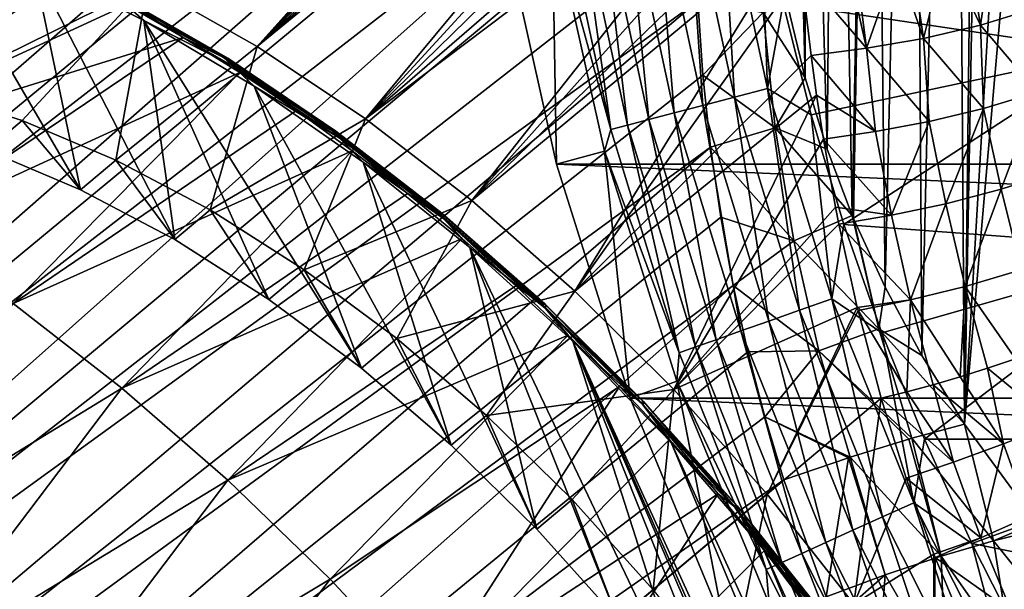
# Model space of a CAD drawing. Header units: metres. Extents: x -82 to 82, y -464 to 32.
# Tile 198 of 256: x -38 to -26, y -13 to -7. Entities that reach past the tile are written whole.
import ezdxf

# ---------------------------------------------------------------- set-up
doc = ezdxf.new("R2010")
doc.units = ezdxf.units.M
doc.layers.add('solid_K244121000C07', color=7, linetype='CONTINUOUS')

msp = doc.modelspace()

# ---------------------------------------------------------------- linework, layer by layer
at = {"layer": 'solid_K244121000C07'}
for points in [[(-24.868834, 11.016469, 19.52351), (-46.929409, -7.511825, 39.619106), (-46.38839, -6.726477, 40.931942)], [(-24.868834, 11.016469, 19.52351), (-24.987562, 10.814004, 19.242319), (-46.929409, -7.511825, 39.619106)], [(-24.987562, 10.814004, 19.242319), (-25.123449, 10.579638, 18.963469), (-46.929409, -7.511825, 39.619106)], [(-25.123449, 10.579638, 18.963469), (-25.279043, 10.307326, 18.684975), (-46.929409, -7.511825, 39.619106)], [(-25.279043, 10.307326, 18.684975), (-25.457561, 9.989218, 18.405266), (-46.929409, -7.511825, 39.619106)], [(-25.457561, 9.989218, 18.405266), (-47.34798, -8.411093, 38.335655), (-46.929409, -7.511825, 39.619106)], [(-25.457561, 9.989218, 18.405266), (-25.662466, 9.615842, 18.123384), (-47.34798, -8.411093, 38.335655)], [(-25.662466, 9.615842, 18.123384), (-25.896393, 9.17759, 17.839987), (-47.34798, -8.411093, 38.335655)], [(-25.896393, 9.17759, 17.839987), (-26.160807, 8.665146, 17.55724), (-47.34798, -8.411093, 38.335655)], [(-26.160807, 8.665146, 17.55724), (-47.639843, -9.415184, 37.094601), (-47.34798, -8.411093, 38.335655)], [(-26.160807, 8.665146, 17.55724), (-26.304716, 8.378092, 17.417168), (-47.639843, -9.415184, 37.094601)], [(-26.304716, 8.378092, 17.417168), (-26.455378, 8.070251, 17.27841), (-47.639843, -9.415184, 37.094601)], [(-26.455378, 8.070251, 17.27841), (-47.801502, -10.512129, 35.910748), (-47.639843, -9.415184, 37.094601)], [(-26.455378, 8.070251, 17.27841), (-26.981066, 6.940183, 16.858562), (-47.801502, -10.512129, 35.910748)], [(-26.981066, 6.940183, 16.858562), (-27.270811, 6.273066, 16.661049), (-47.801502, -10.512129, 35.910748)], [(-26.675877, -11.415083, 15), (-26.467833, 6.430616, 15), (-26.351919, 6.691378, 15)], [(-26, 0, 15), (-26.675877, -11.415083, 15), (-26.351919, 6.691378, 15)], [(-26.675877, -11.415083, 15), (-26.794054, 5.679936, 15), (-26.467833, 6.430616, 15)], [(-27.270811, 6.273066, 16.661049), (-27.577209, 5.525727, 16.473501), (-47.801502, -10.512129, 35.910748)], [(-27.169439, -10.622881, 15), (-27.265537, 4.523023, 15), (-26.794054, 5.679936, 15)], [(-26.675877, -11.415083, 15), (-27.169439, -10.622881, 15), (-26.794054, 5.679936, 15)], [(-27.577209, 5.525727, 16.473501), (-47.83139, -11.690938, 34.79591), (-47.801502, -10.512129, 35.910748)], [(-27.577209, 5.525727, 16.473501), (-27.891768, 4.703267, 16.300262), (-47.83139, -11.690938, 34.79591)], [(-27.891768, 4.703267, 16.300262), (-28.20542, 3.814067, 16.145849), (-47.83139, -11.690938, 34.79591)], [(-27.594198, -9.833681, 15), (-27.741064, 3.22494, 15), (-27.265537, 4.523023, 15)], [(-27.169439, -10.622881, 15), (-27.594198, -9.833681, 15), (-27.265537, 4.523023, 15)], [(-28.20542, 3.814067, 16.145849), (-47.729076, -12.937846, 33.763187), (-47.83139, -11.690938, 34.79591)], [(-28.20542, 3.814067, 16.145849), (-28.503876, 2.88458, 16.015358), (-47.729076, -12.937846, 33.763187)], [(-27.972286, -9.004754, 15), (-28.171867, 1.863016, 15), (-27.741064, 3.22494, 15)], [(-27.957243, -9.040811, 15), (-27.972286, -9.004754, 15), (-27.741064, 3.22494, 15)], [(-27.594198, -9.833681, 15), (-27.957243, -9.040811, 15), (-27.741064, 3.22494, 15)], [(-28.503876, 2.88458, 16.015358), (-28.778862, 1.928971, 15.909184), (-47.729076, -12.937846, 33.763187)], [(-28.778862, 1.928971, 15.909184), (-47.495743, -14.239585, 32.823467), (-47.729076, -12.937846, 33.763187)], [(-28.778862, 1.928971, 15.909184), (-29.025888, 0.956961, 15.827845), (-47.495743, -14.239585, 32.823467)], [(-28.263844, -8.237563, 15), (-28.511147, 0.552625, 15), (-28.171867, 1.863016, 15)], [(-27.972286, -9.004754, 15), (-28.263844, -8.237563, 15), (-28.171867, 1.863016, 15)], [(-29.025888, 0.956961, 15.827845), (-29.240036, -0.018982, 15.770279), (-47.495743, -14.239585, 32.823467)], [(-28.517502, -7.416567, 15), (-28.699934, -0.365102, 15), (-28.511147, 0.552625, 15)], [(-28.263844, -8.237563, 15), (-28.517502, -7.416567, 15), (-28.511147, 0.552625, 15)], [(-26, 0, 15), (-25.889088, -2.398989, 15), (-26.675877, -11.415083, 15)], [(-29.240036, -0.018982, 15.770279), (-47.133812, -15.58215, 31.986959), (-47.495743, -14.239585, 32.823467)], [(-29.240036, -0.018982, 15.770279), (-29.419197, -0.991551, 15.73525), (-47.133812, -15.58215, 31.986959)], [(-28.629801, -0.130727, 45.774937), (-36.11409, -6.335505, 52.531193), (-34.851673, -7.051794, 53.254757)], [(-28.660334, -0.519184, 46.204697), (-28.629801, -0.130727, 45.774937), (-34.851673, -7.051794, 53.254757)], [(-28.517502, -7.416567, 15), (-28.719629, -6.571937, 15), (-28.699934, -0.365102, 15)], [(-28.685604, -0.904417, 46.620045), (-28.660334, -0.519184, 46.204697), (-34.851673, -7.051794, 53.254757)], [(-28.705938, -1.286369, 47.021301), (-28.685604, -0.904417, 46.620045), (-34.851673, -7.051794, 53.254757)], [(-29.419197, -0.991551, 15.73525), (-29.562916, -1.955799, 15.721911), (-47.133812, -15.58215, 31.986959)], [(-28.721222, -1.66459, 47.408352), (-28.705938, -1.286369, 47.021301), (-34.851673, -7.051794, 53.254757)], [(-28.731747, -2.038987, 47.781483), (-28.721222, -1.66459, 47.408352), (-34.851673, -7.051794, 53.254757)], [(-29.562916, -1.955799, 15.721911), (-46.647621, -16.949772, 31.263393), (-47.133812, -15.58215, 31.986959)], [(-29.562916, -1.955799, 15.721911), (-29.670658, -2.906637, 15.728761), (-46.647621, -16.949772, 31.263393)], [(-28.731747, -2.038987, 47.781483), (-34.851673, -7.051794, 53.254757), (-33.598278, -7.887992, 53.858376)], [(-28.739471, -2.593437, 48.315926), (-28.731747, -2.038987, 47.781483), (-33.598278, -7.887992, 53.858376)], [(-25.889088, -2.398989, 15), (-25.842892, -12.551322, 15), (-26.675877, -11.415083, 15)], [(-28.737574, -3.138461, 48.820267), (-28.739471, -2.593437, 48.315926), (-33.598278, -7.887992, 53.858376)], [(-29.670658, -2.906637, 15.728761), (-29.742973, -3.841323, 15.754727), (-46.647621, -16.949772, 31.263393)], [(-28.726904, -3.673745, 49.295433), (-28.737574, -3.138461, 48.820267), (-33.598278, -7.887992, 53.858376)], [(-28.708246, -4.198939, 49.742317), (-28.726904, -3.673745, 49.295433), (-33.598278, -7.887992, 53.858376)], [(-29.742973, -3.841323, 15.754727), (-46.041779, -18.329327, 30.659777), (-46.647621, -16.949772, 31.263393)], [(-29.742973, -3.841323, 15.754727), (-29.780869, -4.757768, 15.799009), (-46.041779, -18.329327, 30.659777)], [(-28.708246, -4.198939, 49.742317), (-33.598278, -7.887992, 53.858376), (-32.369793, -8.833484, 54.334412)], [(-28.681725, -4.713336, 50.161381), (-28.708246, -4.198939, 49.742317), (-32.369793, -8.833484, 54.334412)], [(-29.780869, -4.757768, 15.799009), (-29.785273, -5.654335, 15.860663), (-46.041779, -18.329327, 30.659777)], [(-28.648594, -5.217366, 50.554245), (-28.681725, -4.713336, 50.161381), (-32.369793, -8.833484, 54.334412)], [(-25.007458, -7.115266, -285), (-25.557297, -4.777509, -285), (-28.772671, -6.554904, -285)], [(-29.877834, -5.123069, -285.132813), (-29.335732, -7.638431, -285.132813), (-29.486794, -5.056018, -285.033386)], [(-29.486794, -5.056018, -285.033386), (-28.951788, -7.538459, -285.033386), (-29.037975, -5.256369, -285)], [(-29.335732, -7.638431, -285.132813), (-28.951788, -7.538459, -285.033386), (-29.486794, -5.056018, -285.033386)], [(-28.608952, -5.710354, 50.921356), (-28.648594, -5.217366, 50.554245), (-32.369793, -8.833484, 54.334412)], [(-30.586384, -5.244562, -285.517365), (-30.031427, -7.819575, -285.517365), (-30.247663, -5.186483, -285.295593)], [(-30.247663, -5.186483, -285.295593), (-29.698853, -7.73298, -285.295593), (-29.877834, -5.123069, -285.132813)], [(-30.031427, -7.819575, -285.517365), (-29.698853, -7.73298, -285.295593), (-30.247663, -5.186483, -285.295593)], [(-29.698853, -7.73298, -285.295593), (-29.335732, -7.638431, -285.132813), (-29.877834, -5.123069, -285.132813)], [(-39.649437, -7.377993, 47.706432), (-37.373409, -5.745938, 51.694687), (-38.614853, -5.290107, 50.754963)], [(-31.330814, -5.372208, -286.470459), (-30.76235, -8.009893, -286.470459), (-31.135307, -5.338685, -286.112762)], [(-31.135307, -5.338685, -286.112762), (-30.570389, -7.95991, -286.112762), (-30.88493, -5.295753, -285.792206)], [(-30.76235, -8.009893, -286.470459), (-30.570389, -7.95991, -286.112762), (-31.135307, -5.338685, -286.112762)], [(-30.88493, -5.295753, -285.792206), (-30.324554, -7.8959, -285.792206), (-30.586384, -5.244562, -285.517365)], [(-30.570389, -7.95991, -286.112762), (-30.324554, -7.8959, -285.792206), (-30.88493, -5.295753, -285.792206)], [(-30.324554, -7.8959, -285.792206), (-30.031427, -7.819575, -285.517365), (-30.586384, -5.244562, -285.517365)], [(-28.951788, -7.538459, -285.033386), (-28.772671, -6.554904, -285), (-29.037975, -5.256369, -285)], [(-31.330814, -5.372208, -286.470459), (-31.439693, -5.543659, -286.852966), (-30.76235, -8.009893, -286.470459)], [(-31.439693, -5.543659, -286.852966), (-32.006245, -5.643612, -289), (-31.392572, -8.411682, -289)], [(-30.836893, -8.262715, -286.852966), (-31.439693, -5.543659, -286.852966), (-31.392572, -8.411682, -289)], [(-30.76235, -8.009893, -286.470459), (-31.439693, -5.543659, -286.852966), (-30.836893, -8.262715, -286.852966)], [(-29.785273, -5.654335, 15.860663), (-29.757446, -6.53009, 15.939091), (-46.041779, -18.329327, 30.659777)], [(-38.697357, -5.617827, 51.498196), (-36.891781, -8.706968, 50.637718), (-37.973957, -8.2507, 49.872646)], [(-38.697357, -5.617827, 51.498196), (-37.435753, -6.117861, 52.419392), (-36.891781, -8.706968, 50.637718)], [(31.392572, -8.411682, -289), (-31.392572, -8.411682, -289), (-32.006245, -5.643612, -289)], [(32.006245, -5.643612, -289), (31.392572, -8.411682, -289), (-32.006245, -5.643612, -289)], [(-39.649437, -7.377993, 47.706432), (-38.625031, -7.578025, 48.643532), (-37.373409, -5.745938, 51.694687)], [(-38.625031, -7.578025, 48.643532), (-36.11409, -6.335505, 52.531193), (-37.373409, -5.745938, 51.694687)], [(-28.608952, -5.710354, 50.921356), (-32.369793, -8.833484, 54.334412), (-31.177454, -9.879592, 54.678535)], [(-28.562752, -6.191542, 51.26305), (-28.608952, -5.710354, 50.921356), (-31.177454, -9.879592, 54.678535)], [(-26.490885, -6.804953, 51.491962), (-26.644045, -5.890937, 50.950005), (-26.898924, -5.955006, 50.95369)], [(-26.490885, -6.804953, 51.491962), (-26.346289, -5.806511, 50.960739), (-26.644045, -5.890937, 50.950005)], [(-26.490885, -6.804953, 51.491962), (-25.841604, -6.604433, 51.521042), (-26.346289, -5.806511, 50.960739)], [(-41.538292, -7.690336, 58.428379), (-37.018185, -6.230306, 53.320671), (-37.673569, -5.921303, 52.887329)], [(-27.150578, -6.962185, 51.54398), (-26.898924, -5.955006, 50.95369), (-27.286167, -6.038192, 50.981518)], [(-27.150578, -6.962185, 51.54398), (-26.490885, -6.804953, 51.491962), (-26.898924, -5.955006, 50.95369)], [(-37.435753, -6.117861, 52.419392), (-35.800468, -9.283686, 51.302219), (-36.891781, -8.706968, 50.637718)], [(-37.435753, -6.117861, 52.419392), (-36.160389, -6.751248, 53.233223), (-35.800468, -9.283686, 51.302219)], [(-36.38052, -6.558142, 53.194233), (-36.160389, -6.751248, 53.233223), (-37.435753, -6.117861, 52.419392)], [(-27.808472, -7.07322, 51.676136), (-27.929461, -6.138977, 51.086475), (-28.014723, -6.148801, 51.105934)], [(-27.808472, -7.07322, 51.676136), (-27.457502, -6.069602, 51.0023), (-27.929461, -6.138977, 51.086475)], [(-27.808472, -7.07322, 51.676136), (-27.150578, -6.962185, 51.54398), (-27.457502, -6.069602, 51.0023)], [(-27.150578, -6.962185, 51.54398), (-27.286167, -6.038192, 50.981518), (-27.457502, -6.069602, 51.0023)], [(-41.538292, -7.690336, 58.428379), (-40.243965, -8.360312, 59.22937), (-37.018185, -6.230306, 53.320671)], [(-40.243965, -8.360312, 59.22937), (-36.361034, -6.572789, 53.725212), (-37.018185, -6.230306, 53.320671)], [(-28.449654, -7.156753, 51.898945), (-28.562752, -6.191542, 51.26305), (-31.177454, -9.879592, 54.678535)], [(-27.808472, -7.07322, 51.676136), (-28.014723, -6.148801, 51.105934), (-28.562752, -6.191542, 51.26305)], [(-27.808472, -7.07322, 51.676136), (-28.562752, -6.191542, 51.26305), (-28.449654, -7.156753, 51.898945)], [(-38.625031, -7.578025, 48.643532), (-37.566109, -7.907969, 49.49913), (-36.11409, -6.335505, 52.531193)], [(-37.566109, -7.907969, 49.49913), (-36.483086, -8.364591, 50.264809), (-36.11409, -6.335505, 52.531193)], [(-36.483086, -8.364591, 50.264809), (-34.851673, -7.051794, 53.254757), (-36.11409, -6.335505, 52.531193)], [(-36.507191, -6.44615, 53.500431), (-36.361034, -6.572789, 53.725212), (-35.703915, -6.947816, 54.099842)], [(-36.507191, -6.44615, 53.500431), (-35.703915, -6.947816, 54.099842), (-35.240517, -7.178179, 54.214203)], [(-36.507191, -6.44615, 53.500431), (-35.240517, -7.178179, 54.214203), (-36.451, -6.459209, 53.396545)], [(-36.451, -6.459209, 53.396545), (-35.19062, -7.1876, 54.10677), (-36.407967, -6.497257, 53.292519)], [(-35.240517, -7.178179, 54.214203), (-35.19062, -7.1876, 54.10677), (-36.451, -6.459209, 53.396545)], [(-29.757446, -6.53009, 15.939091), (-45.323975, -19.703331, 30.183741), (-46.041779, -18.329327, 30.659777)], [(-29.757446, -6.53009, 15.939091), (-29.698698, -7.383916, 16.03373), (-45.323975, -19.703331, 30.183741)], [(-40.243965, -8.360312, 59.22937), (-35.703915, -6.947816, 54.099842), (-36.361034, -6.572789, 53.725212)], [(-36.407967, -6.497257, 53.292519), (-35.155342, -7.221165, 53.998375), (-36.38052, -6.558142, 53.194233)], [(-35.19062, -7.1876, 54.10677), (-35.155342, -7.221165, 53.998375), (-36.407967, -6.497257, 53.292519)], [(-36.38052, -6.558142, 53.194233), (-35.136673, -7.276979, 53.895145), (-36.160389, -6.751248, 53.233223)], [(-35.155342, -7.221165, 53.998375), (-35.136673, -7.276979, 53.895145), (-36.38052, -6.558142, 53.194233)], [(-29.003111, -6.660633, 15.30165), (-29.698698, -7.383916, 16.03373), (-29.757446, -6.53009, 15.939091)], [(-29.003111, -6.660633, 15.30165), (-28.719629, -6.571937, 15), (-28.517502, -7.416567, 15)], [(-28.951788, -7.538459, -285.033386), (-28.449326, -7.840224, -285), (-28.772671, -6.554904, -285)], [(-25.007458, -7.115266, -285), (-28.772671, -6.554904, -285), (-28.449326, -7.840224, -285)], [(-29.003111, -6.660633, 15.30165), (-28.863514, -7.993869, 15.491671), (-29.698698, -7.383916, 16.03373)], [(-29.003111, -6.660633, 15.30165), (-28.517502, -7.416567, 15), (-28.863514, -7.993869, 15.491671)], [(-25.833954, -7.58094, 51.976437), (-25.841604, -6.604433, 51.521042), (-26.490885, -6.804953, 51.491962)], [(-36.160389, -6.751248, 53.233223), (-33.645855, -10.767767, 52.297039), (-34.713932, -9.973526, 51.857647)], [(-36.160389, -6.751248, 53.233223), (-34.88538, -7.51096, 53.930706), (-33.645855, -10.767767, 52.297039)], [(-36.160389, -6.751248, 53.233223), (-34.713932, -9.973526, 51.857647), (-35.800468, -9.283686, 51.302219)], [(-35.136673, -7.276979, 53.895145), (-34.88538, -7.51096, 53.930706), (-36.160389, -6.751248, 53.233223)], [(-26.456676, -7.769233, 51.984009), (-26.490885, -6.804953, 51.491962), (-27.150578, -6.962185, 51.54398)], [(-26.456676, -7.769233, 51.984009), (-25.833954, -7.58094, 51.976437), (-26.490885, -6.804953, 51.491962)], [(-40.243965, -8.360312, 59.22937), (-38.951485, -9.139195, 59.928364), (-35.703915, -6.947816, 54.099842)], [(-38.951485, -9.139195, 59.928364), (-35.048634, -7.354358, 54.443535), (-35.703915, -6.947816, 54.099842)], [(-36.483086, -8.364591, 50.264809), (-35.392544, -8.940913, 50.928825), (-34.851673, -7.051794, 53.254757)], [(-35.240517, -7.178179, 54.214203), (-35.703915, -6.947816, 54.099842), (-35.048634, -7.354358, 54.443535)], [(-35.392544, -8.940913, 50.928825), (-33.598278, -7.887992, 53.858376), (-34.851673, -7.051794, 53.254757)], [(-27.083813, -7.920844, 52.067734), (-27.150578, -6.962185, 51.54398), (-27.808472, -7.07322, 51.676136)], [(-27.083813, -7.920844, 52.067734), (-26.456676, -7.769233, 51.984009), (-27.150578, -6.962185, 51.54398)], [(-28.385139, -7.616735, 52.178066), (-28.449654, -7.156753, 51.898945), (-31.177454, -9.879592, 54.678535)], [(-27.704748, -8.033207, 52.226196), (-27.808472, -7.07322, 51.676136), (-28.449654, -7.156753, 51.898945)], [(-27.704748, -8.033207, 52.226196), (-28.449654, -7.156753, 51.898945), (-28.385139, -7.616735, 52.178066)], [(-25.007458, -7.115266, -285), (-28.449326, -7.840224, -285), (-28.068796, -9.109117, -285)], [(-24.244265, -9.392316, -285), (-25.007458, -7.115266, -285), (-28.068796, -9.109117, -285)], [(-27.704748, -8.033207, 52.226196), (-27.083813, -7.920844, 52.067734), (-27.808472, -7.07322, 51.676136)], [(-35.240517, -7.178179, 54.214203), (-35.048634, -7.354358, 54.443535), (-34.39698, -7.7913, 54.755344)], [(-35.240517, -7.178179, 54.214203), (-34.39698, -7.7913, 54.755344), (-33.984795, -8.025269, 54.810368)], [(-35.240517, -7.178179, 54.214203), (-33.984795, -8.025269, 54.810368), (-35.19062, -7.1876, 54.10677)], [(-35.19062, -7.1876, 54.10677), (-33.941143, -8.030478, 54.69997), (-35.155342, -7.221165, 53.998375)], [(-33.984795, -8.025269, 54.810368), (-33.941143, -8.030478, 54.69997), (-35.19062, -7.1876, 54.10677)], [(-35.155342, -7.221165, 53.998375), (-33.913551, -8.058857, 54.587925), (-35.136673, -7.276979, 53.895145)], [(-33.941143, -8.030478, 54.69997), (-33.913551, -8.058857, 54.587925), (-35.155342, -7.221165, 53.998375)], [(-35.136673, -7.276979, 53.895145), (-33.903584, -8.108803, 54.480564), (-34.88538, -7.51096, 53.930706)], [(-33.913551, -8.058857, 54.587925), (-33.903584, -8.108803, 54.480564), (-35.136673, -7.276979, 53.895145)], [(-29.698698, -7.383916, 16.03373), (-29.610332, -8.214165, 16.14385), (-45.323975, -19.703331, 30.183741)], [(-38.951485, -9.139195, 59.928364), (-37.671265, -10.020713, 60.519726), (-35.048634, -7.354358, 54.443535)], [(-37.671265, -10.020713, 60.519726), (-34.39698, -7.7913, 54.755344), (-35.048634, -7.354358, 54.443535)], [(-28.863514, -7.993869, 15.491671), (-29.610332, -8.214165, 16.14385), (-29.698698, -7.383916, 16.03373)], [(-28.863514, -7.993869, 15.491671), (-28.517502, -7.416567, 15), (-28.263844, -8.237563, 15)], [(-37.973957, -8.2507, 49.872646), (-37.566109, -7.907969, 49.49913), (-38.625031, -7.578025, 48.643532)], [(-34.88538, -7.51096, 53.930706), (-32.609428, -11.656625, 52.614948), (-33.645855, -10.767767, 52.297039)], [(-34.88538, -7.51096, 53.930706), (-33.624832, -8.388498, 54.504196), (-32.609428, -11.656625, 52.614948)], [(-33.903584, -8.108803, 54.480564), (-33.624832, -8.388498, 54.504196), (-34.88538, -7.51096, 53.930706)], [(-28.385139, -7.616735, 52.178066), (-31.177454, -9.879592, 54.678535), (-30.036272, -11.013226, 54.886349)], [(-28.305696, -8.124583, 52.467861), (-28.385139, -7.616735, 52.178066), (-30.036272, -11.013226, 54.886349)], [(-29.335732, -7.638431, -285.132813), (-28.582266, -10.098757, -285.132813), (-28.951788, -7.538459, -285.033386)], [(-28.951788, -7.538459, -285.033386), (-28.208181, -9.966585, -285.033386), (-28.449326, -7.840224, -285)], [(-28.582266, -10.098757, -285.132813), (-28.208181, -9.966585, -285.033386), (-28.951788, -7.538459, -285.033386)], [(-27.704748, -8.033207, 52.226196), (-28.385139, -7.616735, 52.178066), (-28.305696, -8.124583, 52.467861)], [(-26.254097, -8.700912, 52.405819), (-25.833954, -7.58094, 51.976437), (-26.456676, -7.769233, 51.984009)], [(-26.254097, -8.700912, 52.405819), (-25.617224, -8.497191, 52.381199), (-25.833954, -7.58094, 51.976437)], [(-30.031427, -7.819575, -285.517365), (-29.260092, -10.338248, -285.517365), (-29.698853, -7.73298, -285.295593)], [(-29.698853, -7.73298, -285.295593), (-28.93606, -10.223761, -285.295593), (-29.335732, -7.638431, -285.132813)], [(-29.260092, -10.338248, -285.517365), (-28.93606, -10.223761, -285.295593), (-29.698853, -7.73298, -285.295593)], [(-28.93606, -10.223761, -285.295593), (-28.582266, -10.098757, -285.132813), (-29.335732, -7.638431, -285.132813)], [(-37.671265, -10.020713, 60.519726), (-33.750748, -8.257445, 55.034424), (-34.39698, -7.7913, 54.755344)], [(-33.984795, -8.025269, 54.810368), (-34.39698, -7.7913, 54.755344), (-33.750748, -8.257445, 55.034424)], [(-30.324554, -7.8959, -285.792206), (-29.545691, -10.439157, -285.792206), (-30.031427, -7.819575, -285.517365)], [(-29.545691, -10.439157, -285.792206), (-29.260092, -10.338248, -285.517365), (-30.031427, -7.819575, -285.517365)], [(-28.208181, -9.966585, -285.033386), (-28.068796, -9.109117, -285), (-28.449326, -7.840224, -285)], [(-26.892525, -8.87018, 52.512939), (-26.456676, -7.769233, 51.984009), (-27.083813, -7.920844, 52.067734)], [(-26.892525, -8.87018, 52.512939), (-26.254097, -8.700912, 52.405819), (-26.456676, -7.769233, 51.984009)], [(-37.973957, -8.2507, 49.872646), (-36.891781, -8.706968, 50.637718), (-37.566109, -7.907969, 49.49913)], [(-36.891781, -8.706968, 50.637718), (-36.483086, -8.364591, 50.264809), (-37.566109, -7.907969, 49.49913)], [(-35.392544, -8.940913, 50.928825), (-34.305351, -9.631156, 51.484604), (-33.598278, -7.887992, 53.858376)], [(-34.305351, -9.631156, 51.484604), (-32.369793, -8.833484, 54.334412), (-33.598278, -7.887992, 53.858376)], [(-30.76235, -8.009893, -286.470459), (-29.972242, -10.589867, -286.470459), (-30.570389, -7.95991, -286.112762)], [(-30.570389, -7.95991, -286.112762), (-29.785212, -10.523785, -286.112762), (-30.324554, -7.8959, -285.792206)], [(-29.972242, -10.589867, -286.470459), (-29.785212, -10.523785, -286.112762), (-30.570389, -7.95991, -286.112762)], [(-29.785212, -10.523785, -286.112762), (-29.545691, -10.439157, -285.792206), (-30.324554, -7.8959, -285.792206)], [(-27.521105, -9.001977, 52.700645), (-27.083813, -7.920844, 52.067734), (-27.704748, -8.033207, 52.226196)], [(-27.521105, -9.001977, 52.700645), (-26.892525, -8.87018, 52.512939), (-27.083813, -7.920844, 52.067734)], [(-33.984795, -8.025269, 54.810368), (-33.750748, -8.257445, 55.034424), (-33.111702, -8.751516, 55.279999)], [(-33.984795, -8.025269, 54.810368), (-33.111702, -8.751516, 55.279999), (-32.752914, -8.978725, 55.282806)], [(-33.984795, -8.025269, 54.810368), (-32.752914, -8.978725, 55.282806), (-33.941143, -8.030478, 54.69997)], [(-33.941143, -8.030478, 54.69997), (-32.715385, -8.979196, 55.170059), (-33.913551, -8.058857, 54.587925)], [(-32.752914, -8.978725, 55.282806), (-32.715385, -8.979196, 55.170059), (-33.941143, -8.030478, 54.69997)], [(-33.913551, -8.058857, 54.587925), (-32.695339, -9.001737, 55.055122), (-33.903584, -8.108803, 54.480564)], [(-32.715385, -8.979196, 55.170059), (-32.695339, -9.001737, 55.055122), (-33.913551, -8.058857, 54.587925)], [(-30.76235, -8.009893, -286.470459), (-30.836893, -8.262715, -286.852966), (-29.972242, -10.589867, -286.470459)], [(-28.863514, -7.993869, 15.491671), (-28.648031, -9.298574, 15.727321), (-29.610332, -8.214165, 16.14385)], [(-28.863514, -7.993869, 15.491671), (-28.263844, -8.237563, 15), (-27.972286, -9.004754, 15)], [(-28.863514, -7.993869, 15.491671), (-27.972286, -9.004754, 15), (-28.648031, -9.298574, 15.727321)], [(-27.521105, -9.001977, 52.700645), (-27.704748, -8.033207, 52.226196), (-28.305696, -8.124583, 52.467861)], [(-33.903584, -8.108803, 54.480564), (-32.693905, -9.045076, 54.944489), (-33.624832, -8.388498, 54.504196)], [(-32.695339, -9.001737, 55.055122), (-32.693905, -9.045076, 54.944489), (-33.903584, -8.108803, 54.480564)], [(-28.165411, -8.907249, 52.875523), (-28.305696, -8.124583, 52.467861), (-30.036272, -11.013226, 54.886349)], [(-27.521105, -9.001977, 52.700645), (-28.305696, -8.124583, 52.467861), (-28.165411, -8.907249, 52.875523)], [(-29.610332, -8.214165, 16.14385), (-44.500805, -21.059212, 29.839617), (-45.323975, -19.703331, 30.183741)], [(-29.610332, -8.214165, 16.14385), (-29.493387, -9.023409, 16.269577), (-44.500805, -21.059212, 29.839617)], [(-37.671265, -10.020713, 60.519726), (-36.413612, -10.997768, 60.998699), (-33.750748, -8.257445, 55.034424)], [(-36.413612, -10.997768, 60.998699), (-33.111702, -8.751516, 55.279999), (-33.750748, -8.257445, 55.034424)], [(-30.836893, -8.262715, -286.852966), (-31.392572, -8.411682, -289), (-30.539982, -11.115729, -289)], [(-29.999407, -10.918888, -286.852966), (-30.836893, -8.262715, -286.852966), (-30.539982, -11.115729, -289)], [(-29.972242, -10.589867, -286.470459), (-30.836893, -8.262715, -286.852966), (-29.999407, -10.918888, -286.852966)], [(-28.648031, -9.298574, 15.727321), (-29.493387, -9.023409, 16.269577), (-29.610332, -8.214165, 16.14385)], [(-36.891781, -8.706968, 50.637718), (-35.800468, -9.283686, 51.302219), (-36.483086, -8.364591, 50.264809)], [(-35.800468, -9.283686, 51.302219), (-35.392544, -8.940913, 50.928825), (-36.483086, -8.364591, 50.264809)], [(-33.624832, -8.388498, 54.504196), (-31.618031, -12.628624, 52.80727), (-32.609428, -11.656625, 52.614948)], [(-33.624832, -8.388498, 54.504196), (-32.392284, -9.374396, 54.947586), (-31.618031, -12.628624, 52.80727)], [(-32.693905, -9.045076, 54.944489), (-32.392284, -9.374396, 54.947586), (-33.624832, -8.388498, 54.504196)], [(30.539982, -11.115729, -289), (-30.539982, -11.115729, -289), (-31.392572, -8.411682, -289)], [(31.392572, -8.411682, -289), (30.539982, -11.115729, -289), (-31.392572, -8.411682, -289)], [(-26.022175, -9.630665, 52.753574), (-25.617224, -8.497191, 52.381199), (-26.254097, -8.700912, 52.405819)], [(-36.413612, -10.997768, 60.998699), (-32.481594, -9.272159, 55.491405), (-33.111702, -8.751516, 55.279999)], [(-32.752914, -8.978725, 55.282806), (-33.111702, -8.751516, 55.279999), (-32.481594, -9.272159, 55.491405)], [(-26.668184, -9.823068, 52.884659), (-26.254097, -8.700912, 52.405819), (-26.892525, -8.87018, 52.512939)], [(-26.668184, -9.823068, 52.884659), (-26.022175, -9.630665, 52.753574), (-26.254097, -8.700912, 52.405819)], [(-34.305351, -9.631156, 51.484604), (-33.237751, -10.425062, 51.923779), (-32.369793, -8.833484, 54.334412)], [(-33.237751, -10.425062, 51.923779), (-31.177454, -9.879592, 54.678535), (-32.369793, -8.833484, 54.334412)], [(-27.300165, -9.980876, 53.101978), (-26.892525, -8.87018, 52.512939), (-27.521105, -9.001977, 52.700645)], [(-27.300165, -9.980876, 53.101978), (-26.668184, -9.823068, 52.884659), (-26.892525, -8.87018, 52.512939)], [(-35.800468, -9.283686, 51.302219), (-34.713932, -9.973526, 51.857647), (-35.392544, -8.940913, 50.928825)], [(-34.713932, -9.973526, 51.857647), (-34.305351, -9.631156, 51.484604), (-35.392544, -8.940913, 50.928825)], [(-32.752914, -8.978725, 55.282806), (-32.481594, -9.272159, 55.491405), (-31.862152, -9.817946, 55.668056)], [(-32.752914, -8.978725, 55.282806), (-31.862152, -9.817946, 55.668056), (-31.557516, -10.028766, 55.626671)], [(-32.752914, -8.978725, 55.282806), (-31.557516, -10.028766, 55.626671), (-32.715385, -8.979196, 55.170059)], [(-32.715385, -8.979196, 55.170059), (-31.52593, -10.024015, 55.512215), (-32.695339, -9.001737, 55.055122)], [(-31.557516, -10.028766, 55.626671), (-31.52593, -10.024015, 55.512215), (-32.715385, -8.979196, 55.170059)], [(-28.126677, -9.104027, 52.970406), (-28.165411, -8.907249, 52.875523), (-30.036272, -11.013226, 54.886349)], [(-27.521105, -9.001977, 52.700645), (-28.165411, -8.907249, 52.875523), (-28.126677, -9.104027, 52.970406)], [(-29.493387, -9.023409, 16.269577), (-29.348942, -9.812105, 16.410995), (-44.500805, -21.059212, 29.839617)], [(-32.695339, -9.001737, 55.055122), (-31.513201, -10.040128, 55.395172), (-32.693905, -9.045076, 54.944489)], [(-31.52593, -10.024015, 55.512215), (-31.513201, -10.040128, 55.395172), (-32.695339, -9.001737, 55.055122)], [(-32.693905, -9.045076, 54.944489), (-31.520048, -10.076193, 55.282154), (-32.392284, -9.374396, 54.947586)], [(-31.513201, -10.040128, 55.395172), (-31.520048, -10.076193, 55.282154), (-32.693905, -9.045076, 54.944489)], [(-28.648031, -9.298574, 15.727321), (-29.348942, -9.812105, 16.410995), (-29.493387, -9.023409, 16.269577)], [(-27.664263, -10.313401, 15.311269), (-28.648031, -9.298574, 15.727321), (-27.972286, -9.004754, 15)], [(-27.300165, -9.980876, 53.101978), (-27.521105, -9.001977, 52.700645), (-28.126677, -9.104027, 52.970406)], [(-27.664263, -10.313401, 15.311269), (-27.972286, -9.004754, 15), (-27.957243, -9.040811, 15)], [(-27.664263, -10.313401, 15.311269), (-27.957243, -9.040811, 15), (-27.594198, -9.833681, 15)], [(-27.914577, -10.06677, 53.388031), (-28.126677, -9.104027, 52.970406), (-30.036272, -11.013226, 54.886349)], [(-28.208181, -9.966585, -285.033386), (-27.631859, -10.359232, -285), (-28.068796, -9.109117, -285)], [(-27.300165, -9.980876, 53.101978), (-28.126677, -9.104027, 52.970406), (-27.914577, -10.06677, 53.388031)], [(-24.244265, -9.392316, -285), (-28.068796, -9.109117, -285), (-27.631859, -10.359232, -285)], [(-36.413612, -10.997768, 60.998699), (-35.188648, -12.062494, 61.361423), (-32.481594, -9.272159, 55.491405)], [(-35.188648, -12.062494, 61.361423), (-31.862152, -9.817946, 55.668056), (-32.481594, -9.272159, 55.491405)], [(-28.648031, -9.298574, 15.727321), (-28.358213, -10.56858, 16.01053), (-29.348942, -9.812105, 16.410995)], [(-27.664263, -10.313401, 15.311269), (-28.358213, -10.56858, 16.01053), (-28.648031, -9.298574, 15.727321)], [(-32.392284, -9.374396, 54.947586), (-29.818752, -14.772923, 52.80727), (-30.683853, -13.671792, 52.871662)], [(-32.392284, -9.374396, 54.947586), (-31.201591, -10.457497, 55.255951), (-29.818752, -14.772923, 52.80727)], [(-32.392284, -9.374396, 54.947586), (-30.683853, -13.671792, 52.871662), (-31.618031, -12.628624, 52.80727)], [(-31.520048, -10.076193, 55.282154), (-31.201591, -10.457497, 55.255951), (-32.392284, -9.374396, 54.947586)], [(-24.244265, -9.392316, -285), (-27.631859, -10.359232, -285), (-27.139288, -11.588461, -285)], [(-23.274227, -11.589232, -285), (-24.244265, -9.392316, -285), (-27.139288, -11.588461, -285)], [(-34.713932, -9.973526, 51.857647), (-33.645855, -10.767767, 52.297039), (-34.305351, -9.631156, 51.484604)], [(-33.645855, -10.767767, 52.297039), (-33.237751, -10.425062, 51.923779), (-34.305351, -9.631156, 51.484604)], [(-26.668184, -9.823068, 52.884659), (-26.086039, -10.662064, 53.084152), (-26.022175, -9.630665, 52.753574)], [(-29.348942, -9.812105, 16.410995), (-43.582558, -22.37991, 29.631804), (-44.500805, -21.059212, 29.839617)], [(-29.348942, -9.812105, 16.410995), (-29.178146, -10.580853, 16.56848), (-43.582558, -22.37991, 29.631804)], [(-35.188648, -12.062494, 61.361423), (-31.255074, -10.387385, 55.809475), (-31.862152, -9.817946, 55.668056)], [(-33.237751, -10.425062, 51.923779), (-32.201015, -11.314169, 52.241798), (-31.177454, -9.879592, 54.678535)], [(-32.201015, -11.314169, 52.241798), (-30.036272, -11.013226, 54.886349), (-31.177454, -9.879592, 54.678535)], [(-31.557516, -10.028766, 55.626671), (-31.862152, -9.817946, 55.668056), (-31.255074, -10.387385, 55.809475)], [(-28.358213, -10.56858, 16.01053), (-29.178146, -10.580853, 16.56848), (-29.348942, -9.812105, 16.410995)], [(-27.664263, -10.313401, 15.311269), (-27.594198, -9.833681, 15), (-27.169439, -10.622881, 15)], [(-27.300165, -9.980876, 53.101978), (-26.72715, -10.868518, 53.284382), (-26.668184, -9.823068, 52.884659)], [(-26.668184, -9.823068, 52.884659), (-26.72715, -10.868518, 53.284382), (-26.408936, -10.769107, 53.172836)], [(-26.668184, -9.823068, 52.884659), (-26.408936, -10.769107, 53.172836), (-26.086039, -10.662064, 53.084152)], [(-28.582266, -10.098757, -285.132813), (-27.622864, -12.486321, -285.132813), (-28.208181, -9.966585, -285.033386)], [(-28.208181, -9.966585, -285.033386), (-27.261335, -12.322901, -285.033386), (-27.631859, -10.359232, -285)], [(-27.622864, -12.486321, -285.132813), (-27.261335, -12.322901, -285.033386), (-28.208181, -9.966585, -285.033386)], [(-27.300165, -9.980876, 53.101978), (-27.914577, -10.06677, 53.388031), (-27.905859, -10.102897, 53.402149)], [(-27.300165, -9.980876, 53.101978), (-27.905859, -10.102897, 53.402149), (-27.343353, -11.042539, 53.573776)], [(-27.300165, -9.980876, 53.101978), (-27.343353, -11.042539, 53.573776), (-27.039131, -10.95981, 53.418243)], [(-27.300165, -9.980876, 53.101978), (-27.039131, -10.95981, 53.418243), (-26.72715, -10.868518, 53.284382)], [(-40.161003, -13.291004, 66.40036), (-36.413612, -10.997768, 60.998699), (-37.671265, -10.020713, 60.519726)], [(-31.557516, -10.028766, 55.626671), (-30.410864, -11.164615, 55.838432), (-31.52593, -10.024015, 55.512215)], [(-31.557516, -10.028766, 55.626671), (-31.255074, -10.387385, 55.809475), (-30.662022, -10.978912, 55.915268)], [(-31.557516, -10.028766, 55.626671), (-30.662022, -10.978912, 55.915268), (-30.410864, -11.164615, 55.838432)], [(-31.52593, -10.024015, 55.512215), (-30.384977, -11.154218, 55.722923), (-31.513201, -10.040128, 55.395172)], [(-30.410864, -11.164615, 55.838432), (-30.384977, -11.154218, 55.722923), (-31.52593, -10.024015, 55.512215)], [(-31.513201, -10.040128, 55.395172), (-30.379269, -11.163376, 55.604584), (-31.520048, -10.076193, 55.282154)], [(-31.520048, -10.076193, 55.282154), (-30.394062, -11.191571, 55.490101), (-31.201591, -10.457497, 55.255951)], [(-30.379269, -11.163376, 55.604584), (-30.394062, -11.191571, 55.490101), (-31.520048, -10.076193, 55.282154)], [(-30.384977, -11.154218, 55.722923), (-30.379269, -11.163376, 55.604584), (-31.513201, -10.040128, 55.395172)], [(-27.914577, -10.06677, 53.388031), (-30.036272, -11.013226, 54.886349), (-28.957424, -12.223146, 54.955933)], [(-27.905859, -10.102897, 53.402149), (-27.914577, -10.06677, 53.388031), (-28.957424, -12.223146, 54.955933)], [(-27.638336, -11.116301, 53.750214), (-27.905859, -10.102897, 53.402149), (-28.957424, -12.223146, 54.955933)], [(-28.93606, -10.223761, -285.295593), (-27.964781, -12.640879, -285.295593), (-28.582266, -10.098757, -285.132813)], [(-27.964781, -12.640879, -285.295593), (-27.622864, -12.486321, -285.132813), (-28.582266, -10.098757, -285.132813)], [(-27.343353, -11.042539, 53.573776), (-27.905859, -10.102897, 53.402149), (-27.638336, -11.116301, 53.750214)], [(-29.260092, -10.338248, -285.517365), (-28.277937, -12.782434, -285.517365), (-28.93606, -10.223761, -285.295593)], [(-28.277937, -12.782434, -285.517365), (-27.964781, -12.640879, -285.295593), (-28.93606, -10.223761, -285.295593)], [(-29.545691, -10.439157, -285.792206), (-28.553949, -12.907199, -285.792206), (-29.260092, -10.338248, -285.517365)], [(-28.553949, -12.907199, -285.792206), (-28.277937, -12.782434, -285.517365), (-29.260092, -10.338248, -285.517365)], [(-27.664263, -10.313401, 15.311269), (-27.282751, -11.57798, 15.676671), (-28.358213, -10.56858, 16.01053)], [(-27.664263, -10.313401, 15.311269), (-27.169439, -10.622881, 15), (-26.675877, -11.415083, 15)], [(-27.664263, -10.313401, 15.311269), (-26.675877, -11.415083, 15), (-27.282751, -11.57798, 15.676671)], [(-35.188648, -12.062494, 61.361423), (-34.006241, -13.206319, 61.604984), (-31.255074, -10.387385, 55.809475)], [(-34.006241, -13.206319, 61.604984), (-30.662022, -10.978912, 55.915268), (-31.255074, -10.387385, 55.809475)], [(-33.645855, -10.767767, 52.297039), (-32.609428, -11.656625, 52.614948), (-33.237751, -10.425062, 51.923779)], [(-32.609428, -11.656625, 52.614948), (-32.201015, -11.314169, 52.241798), (-33.237751, -10.425062, 51.923779)], [(-31.201591, -10.457497, 55.255951), (-27.741589, -18.282843, 51.857647), (-28.338293, -17.093073, 52.297039)], [(-31.201591, -10.457497, 55.255951), (-24.049105, -26.103249, 48.718216), (-27.741589, -18.282843, 51.857647)], [(-31.201591, -10.457497, 55.255951), (-28.338293, -17.093073, 52.297039), (-29.033672, -15.918044, 52.614948)], [(-31.201591, -10.457497, 55.255951), (-29.033672, -15.918044, 52.614948), (-29.818752, -14.772923, 52.80727)], [(-31.201591, -10.457497, 55.255951), (-30.065443, -11.626166, 55.426094), (-24.049105, -26.103249, 48.718216)], [(-30.394062, -11.191571, 55.490101), (-30.065443, -11.626166, 55.426094), (-31.201591, -10.457497, 55.255951)], [(-29.785212, -10.523785, -286.112762), (-28.785431, -13.011835, -286.112762), (-29.545691, -10.439157, -285.792206)], [(-28.785431, -13.011835, -286.112762), (-28.553949, -12.907199, -285.792206), (-29.545691, -10.439157, -285.792206)], [(-27.261335, -12.322901, -285.033386), (-27.139288, -11.588461, -285), (-27.631859, -10.359232, -285)], [(-29.178146, -10.580853, 16.56848), (-28.98217, -11.330082, 16.742548), (-43.582558, -22.37991, 29.631804)], [(-29.972242, -10.589867, -286.470459), (-28.966183, -13.09354, -286.470459), (-29.785212, -10.523785, -286.112762)], [(-28.966183, -13.09354, -286.470459), (-28.785431, -13.011835, -286.112762), (-29.785212, -10.523785, -286.112762)], [(-28.358213, -10.56858, 16.01053), (-28.98217, -11.330082, 16.742548), (-29.178146, -10.580853, 16.56848)], [(-28.358213, -10.56858, 16.01053), (-27.997171, -11.797533, 16.343544), (-28.98217, -11.330082, 16.742548)], [(-27.318361, -11.588268, 15.712971), (-27.997171, -11.797533, 16.343544), (-28.358213, -10.56858, 16.01053)], [(-27.282751, -11.57798, 15.676671), (-27.318361, -11.588268, 15.712971), (-28.358213, -10.56858, 16.01053)], [(-29.972242, -10.589867, -286.470459), (-29.999407, -10.918888, -286.852966), (-28.966183, -13.09354, -286.470459)], [(-25.627352, -11.409656, 53.207695), (-26.086039, -10.662064, 53.084152), (-26.408936, -10.769107, 53.172836)], [(-26.226891, -11.643102, 53.384068), (-26.408936, -10.769107, 53.172836), (-26.72715, -10.868518, 53.284382)], [(-26.226891, -11.643102, 53.384068), (-25.627352, -11.409656, 53.207695), (-26.408936, -10.769107, 53.172836)], [(-29.999407, -10.918888, -286.852966), (-30.539982, -11.115729, -289), (-29.454964, -13.735176, -289)], [(-28.933605, -13.491961, -286.852966), (-29.999407, -10.918888, -286.852966), (-29.454964, -13.735176, -289)], [(-28.966183, -13.09354, -286.470459), (-29.999407, -10.918888, -286.852966), (-28.933605, -13.491961, -286.852966)], [(-26.226891, -11.643102, 53.384068), (-26.72715, -10.868518, 53.284382), (-27.039131, -10.95981, 53.418243)], [(-40.161003, -13.291004, 66.40036), (-38.948948, -14.343993, 66.774086), (-36.413612, -10.997768, 60.998699)], [(-38.948948, -14.343993, 66.774086), (-35.188648, -12.062494, 61.361423), (-36.413612, -10.997768, 60.998699)], [(-34.006241, -13.206319, 61.604984), (-32.875904, -14.420032, 61.727417), (-30.662022, -10.978912, 55.915268)], [(-32.875904, -14.420032, 61.727417), (-30.084625, -11.590906, 55.985149), (-30.662022, -10.978912, 55.915268)], [(-32.201015, -11.314169, 52.241798), (-31.20981, -12.286002, 52.434063), (-30.036272, -11.013226, 54.886349)], [(-31.20981, -12.286002, 52.434063), (-30.275579, -13.329209, 52.498478), (-30.036272, -11.013226, 54.886349)], [(-30.410864, -11.164615, 55.838432), (-30.662022, -10.978912, 55.915268), (-30.084625, -11.590906, 55.985149)], [(-30.275579, -13.329209, 52.498478), (-28.957424, -12.223146, 54.955933), (-30.036272, -11.013226, 54.886349)], [(-26.804499, -11.853992, 53.642807), (-27.039131, -10.95981, 53.418243), (-27.343353, -11.042539, 53.573776)], [(-26.804499, -11.853992, 53.642807), (-26.226891, -11.643102, 53.384068), (-27.039131, -10.95981, 53.418243)], [(29.454964, -13.735176, -289), (-29.454964, -13.735176, -289), (-30.539982, -11.115729, -289)], [(30.539982, -11.115729, -289), (29.454964, -13.735176, -289), (-30.539982, -11.115729, -289)], [(-27.638336, -11.116301, 53.750214), (-28.957424, -12.223146, 54.955933), (-27.953224, -13.495704, 54.886349)], [(-27.350042, -12.03892, 53.979469), (-27.638336, -11.116301, 53.750214), (-27.953224, -13.495704, 54.886349)], [(-26.804499, -11.853992, 53.642807), (-27.343353, -11.042539, 53.573776), (-27.638336, -11.116301, 53.750214)], [(-26.804499, -11.853992, 53.642807), (-27.638336, -11.116301, 53.750214), (-27.350042, -12.03892, 53.979469)], [(-30.410864, -11.164615, 55.838432), (-29.324726, -12.374617, 55.915916), (-30.384977, -11.154218, 55.722923)], [(-30.410864, -11.164615, 55.838432), (-30.084625, -11.590906, 55.985149), (-29.524466, -12.221688, 56.018921)], [(-30.410864, -11.164615, 55.838432), (-29.524466, -12.221688, 56.018921), (-29.324726, -12.374617, 55.915916)], [(-30.379269, -11.163376, 55.604584), (-29.30518, -12.359955, 55.68121), (-30.394062, -11.191571, 55.490101)], [(-30.394062, -11.191571, 55.490101), (-29.327497, -12.379767, 55.566189), (-30.065443, -11.626166, 55.426094)], [(-29.30518, -12.359955, 55.68121), (-29.327497, -12.379767, 55.566189), (-30.394062, -11.191571, 55.490101)], [(-30.384977, -11.154218, 55.722923), (-29.304239, -12.358206, 55.800022), (-30.379269, -11.163376, 55.604584)], [(-29.324726, -12.374617, 55.915916), (-29.304239, -12.358206, 55.800022), (-30.384977, -11.154218, 55.722923)], [(-29.304239, -12.358206, 55.800022), (-29.30518, -12.359955, 55.68121), (-30.379269, -11.163376, 55.604584)], [(-28.98217, -11.330082, 16.742548), (-28.762028, -12.05919, 16.933319), (-43.582558, -22.37991, 29.631804)], [(-32.609428, -11.656625, 52.614948), (-31.618031, -12.628624, 52.80727), (-32.201015, -11.314169, 52.241798)], [(-31.618031, -12.628624, 52.80727), (-31.20981, -12.286002, 52.434063), (-32.201015, -11.314169, 52.241798)], [(-28.016005, -11.803668, 16.359503), (-28.762028, -12.05919, 16.933319), (-28.98217, -11.330082, 16.742548)], [(-27.997171, -11.797533, 16.343544), (-28.016005, -11.803668, 16.359503), (-28.98217, -11.330082, 16.742548)], [(-26.340145, -12.763032, 15.666505), (-27.282751, -11.57798, 15.676671), (-26.675877, -11.415083, 15)], [(-26.340145, -12.763032, 15.666505), (-26.675877, -11.415083, 15), (-25.842892, -12.551322, 15)], [(-25.923332, -12.476219, 53.485615), (-25.627352, -11.409656, 53.207695), (-26.226891, -11.643102, 53.384068)], [(-32.875904, -14.420032, 61.727417), (-29.524466, -12.221688, 56.018921), (-30.084625, -11.590906, 55.985149)], [(-26.946568, -12.938812, 16.285246), (-27.997171, -11.797533, 16.343544), (-27.318361, -11.588268, 15.712971)], [(-26.946568, -12.938812, 16.285246), (-27.318361, -11.588268, 15.712971), (-27.282751, -11.57798, 15.676671)], [(-26.340145, -12.763032, 15.666505), (-26.946568, -12.938812, 16.285246), (-27.282751, -11.57798, 15.676671)], [(-27.261335, -12.322901, -285.033386), (-26.591927, -12.794639, -285), (-27.139288, -11.588461, -285)], [(-23.274227, -11.589232, -285), (-27.139288, -11.588461, -285), (-26.591927, -12.794639, -285)], [(-22.105623, -13.687271, -285), (-23.274227, -11.589232, -285), (-26.591927, -12.794639, -285)], [(-30.065443, -11.626166, 55.426094), (-23.981474, -24.934576, 49.86504), (-24.049105, -26.103249, 48.718216)], [(-30.065443, -11.626166, 55.426094), (-28.996307, -12.867556, 55.456161), (-23.981474, -24.934576, 49.86504)], [(-29.327497, -12.379767, 55.566189), (-28.996307, -12.867556, 55.456161), (-30.065443, -11.626166, 55.426094)], [(-26.487532, -12.726455, 53.760178), (-26.226891, -11.643102, 53.384068), (-26.804499, -11.853992, 53.642807)], [(-26.487532, -12.726455, 53.760178), (-25.923332, -12.476219, 53.485615), (-26.226891, -11.643102, 53.384068)], [(-28.016005, -11.803668, 16.359503), (-28.273508, -13.410625, 17.35137), (-28.762028, -12.05919, 16.933319)], [(-27.592831, -13.155085, 16.848324), (-28.273508, -13.410625, 17.35137), (-28.016005, -11.803668, 16.359503)], [(-27.592831, -13.155085, 16.848324), (-28.016005, -11.803668, 16.359503), (-27.997171, -11.797533, 16.343544)], [(-26.946568, -12.938812, 16.285246), (-27.592831, -13.155085, 16.848324), (-27.997171, -11.797533, 16.343544)], [(-26.487532, -12.726455, 53.760178), (-26.804499, -11.853992, 53.642807), (-27.350042, -12.03892, 53.979469)], [(-28.762028, -12.05919, 16.933319), (-42.578362, -23.652468, 29.56222), (-43.582558, -22.37991, 29.631804)], [(-28.273508, -13.410625, 17.35137), (-42.578362, -23.652468, 29.56222), (-28.762028, -12.05919, 16.933319)], [(-27.030209, -12.917142, 54.110714), (-27.350042, -12.03892, 53.979469), (-27.953224, -13.495704, 54.886349)], [(-26.487532, -12.726455, 53.760178), (-27.350042, -12.03892, 53.979469), (-27.030209, -12.917142, 54.110714)], [(-38.948948, -14.343993, 66.774086), (-37.768719, -15.46508, 67.036133), (-35.188648, -12.062494, 61.361423)], [(-37.768719, -15.46508, 67.036133), (-34.006241, -13.206319, 61.604984), (-35.188648, -12.062494, 61.361423)], [(-32.875904, -14.420032, 61.727417), (-31.806744, -15.693862, 61.727734), (-29.524466, -12.221688, 56.018921)], [(-31.806744, -15.693862, 61.727734), (-28.98308, -12.86953, 56.016495), (-29.524466, -12.221688, 56.018921)], [(-31.618031, -12.628624, 52.80727), (-30.683853, -13.671792, 52.871662), (-31.20981, -12.286002, 52.434063)], [(-30.683853, -13.671792, 52.871662), (-30.275579, -13.329209, 52.498478), (-31.20981, -12.286002, 52.434063)], [(-30.275579, -13.329209, 52.498478), (-29.410448, -14.430399, 52.434063), (-28.957424, -12.223146, 54.955933)], [(-29.324726, -12.374617, 55.915916), (-29.524466, -12.221688, 56.018921), (-28.98308, -12.86953, 56.016495)], [(-29.410448, -14.430399, 52.434063), (-27.953224, -13.495704, 54.886349), (-28.957424, -12.223146, 54.955933)], [(-29.30518, -12.359955, 55.68121), (-28.301954, -13.617586, 55.624264), (-29.327497, -12.379767, 55.566189)], [(-29.327497, -12.379767, 55.566189), (-28.331301, -13.628588, 55.509644), (-28.996307, -12.867556, 55.456161)], [(-28.301954, -13.617586, 55.624264), (-28.331301, -13.628588, 55.509644), (-29.327497, -12.379767, 55.566189)], [(-29.324726, -12.374617, 55.915916), (-28.310246, -13.646357, 55.858334), (-29.304239, -12.358206, 55.800022)], [(-29.324726, -12.374617, 55.915916), (-28.98308, -12.86953, 56.016495), (-28.461948, -13.532655, 55.977879)], [(-29.324726, -12.374617, 55.915916), (-28.461948, -13.532655, 55.977879), (-28.310246, -13.646357, 55.858334)], [(-29.304239, -12.358206, 55.800022), (-28.294802, -13.623623, 55.742725), (-29.30518, -12.359955, 55.68121)], [(-28.294802, -13.623623, 55.742725), (-28.301954, -13.617586, 55.624264), (-29.30518, -12.359955, 55.68121)], [(-28.310246, -13.646357, 55.858334), (-28.294802, -13.623623, 55.742725), (-29.304239, -12.358206, 55.800022)], [(-27.622864, -12.486321, -285.132813), (-26.464437, -14.783922, -285.132813), (-27.261335, -12.322901, -285.033386)], [(-27.261335, -12.322901, -285.033386), (-26.118073, -14.59043, -285.033386), (-26.591927, -12.794639, -285)], [(-26.464437, -14.783922, -285.132813), (-26.118073, -14.59043, -285.033386), (-27.261335, -12.322901, -285.033386)], [(-27.964781, -12.640879, -285.295593), (-26.792017, -14.966918, -285.295593), (-27.622864, -12.486321, -285.132813)], [(-26.792017, -14.966918, -285.295593), (-26.464437, -14.783922, -285.132813), (-27.622864, -12.486321, -285.132813)], [(-26.131256, -13.579674, 53.783798), (-25.923332, -12.476219, 53.485615), (-26.487532, -12.726455, 53.760178)], [(-26.340145, -12.763032, 15.666505), (-25.842892, -12.551322, 15), (-25.783247, -12.62565, 15)], [(-25.409319, -13.921063, 15.819597), (-26.340145, -12.763032, 15.666505), (-25.783247, -12.62565, 15)], [(-28.277937, -12.782434, -285.517365), (-27.092039, -15.134521, -285.517365), (-27.964781, -12.640879, -285.295593)], [(-27.092039, -15.134521, -285.517365), (-26.792017, -14.966918, -285.295593), (-27.964781, -12.640879, -285.295593)], [(-26.487532, -12.726455, 53.760178), (-27.030209, -12.917142, 54.110714), (-27.015177, -12.955541, 54.114388)], [(-26.131256, -13.579674, 53.783798), (-26.487532, -12.726455, 53.760178), (-27.015177, -12.955541, 54.114388)], [(-28.553949, -12.907199, -285.792206), (-27.356478, -15.282245, -285.792206), (-28.277937, -12.782434, -285.517365)], [(-27.356478, -15.282245, -285.792206), (-27.092039, -15.134521, -285.517365), (-28.277937, -12.782434, -285.517365)], [(-26.124165, -14.113533, 16.572563), (-26.946568, -12.938812, 16.285246), (-26.340145, -12.763032, 15.666505)], [(-22.105623, -13.687271, -285), (-26.591927, -12.794639, -285), (-25.990873, -13.975258, -285)], [(-26.118073, -14.59043, -285.033386), (-25.990873, -13.975258, -285), (-26.591927, -12.794639, -285)], [(-25.409319, -13.921063, 15.819597), (-26.124165, -14.113533, 16.572563), (-26.340145, -12.763032, 15.666505)], [(-31.806744, -15.693862, 61.727734), (-28.461948, -13.532655, 55.977879), (-28.98308, -12.86953, 56.016495)], [(-28.996307, -12.867556, 55.456161), (-24.047348, -23.693182, 50.932568), (-23.981474, -24.934576, 49.86504)], [(-28.996307, -12.867556, 55.456161), (-28.005894, -14.167998, 55.345898), (-24.047348, -23.693182, 50.932568)], [(-28.331301, -13.628588, 55.509644), (-28.005894, -14.167998, 55.345898), (-28.996307, -12.867556, 55.456161)], [(-28.785431, -13.011835, -286.112762), (-27.578249, -15.406135, -286.112762), (-28.553949, -12.907199, -285.792206)], [(-27.578249, -15.406135, -286.112762), (-27.356478, -15.282245, -285.792206), (-28.553949, -12.907199, -285.792206)], [(-27.030209, -12.917142, 54.110714), (-27.953224, -13.495704, 54.886349), (-27.034979, -14.816403, 54.678535)], [(-26.891893, -14.373199, 17.249447), (-27.592831, -13.155085, 16.848324), (-26.946568, -12.938812, 16.285246)], [(-27.015177, -12.955541, 54.114388), (-27.030209, -12.917142, 54.110714), (-27.034979, -14.816403, 54.678535)], [(-26.68849, -13.739139, 54.148998), (-27.015177, -12.955541, 54.114388), (-27.034979, -14.816403, 54.678535)], [(-26.131256, -13.579674, 53.783798), (-27.015177, -12.955541, 54.114388), (-26.68849, -13.739139, 54.148998)], [(-26.124165, -14.113533, 16.572563), (-26.891893, -14.373199, 17.249447), (-26.946568, -12.938812, 16.285246)], [(-28.966183, -13.09354, -286.470459), (-27.751423, -15.502874, -286.470459), (-28.785431, -13.011835, -286.112762)], [(-27.751423, -15.502874, -286.470459), (-27.578249, -15.406135, -286.112762), (-28.785431, -13.011835, -286.112762)], [(-28.966183, -13.09354, -286.470459), (-28.933605, -13.491961, -286.852966), (-27.751423, -15.502874, -286.470459)], [(-27.592831, -13.155085, 16.848324), (-28.169008, -13.665431, 17.440735), (-28.273508, -13.410625, 17.35137)], [(-27.592831, -13.155085, 16.848324), (-27.703699, -14.696488, 17.842062), (-28.169008, -13.665431, 17.440735)], [(-26.891893, -14.373199, 17.249447), (-27.703699, -14.696488, 17.842062), (-27.592831, -13.155085, 16.848324)], [(-37.768719, -15.46508, 67.036133), (-36.632713, -16.649935, 67.191261), (-34.006241, -13.206319, 61.604984)], [(-36.632713, -16.649935, 67.191261), (-32.875904, -14.420032, 61.727417), (-34.006241, -13.206319, 61.604984)]]:
    msp.add_3dface(points, dxfattribs=at)

doc.saveas('drawing.dxf')
